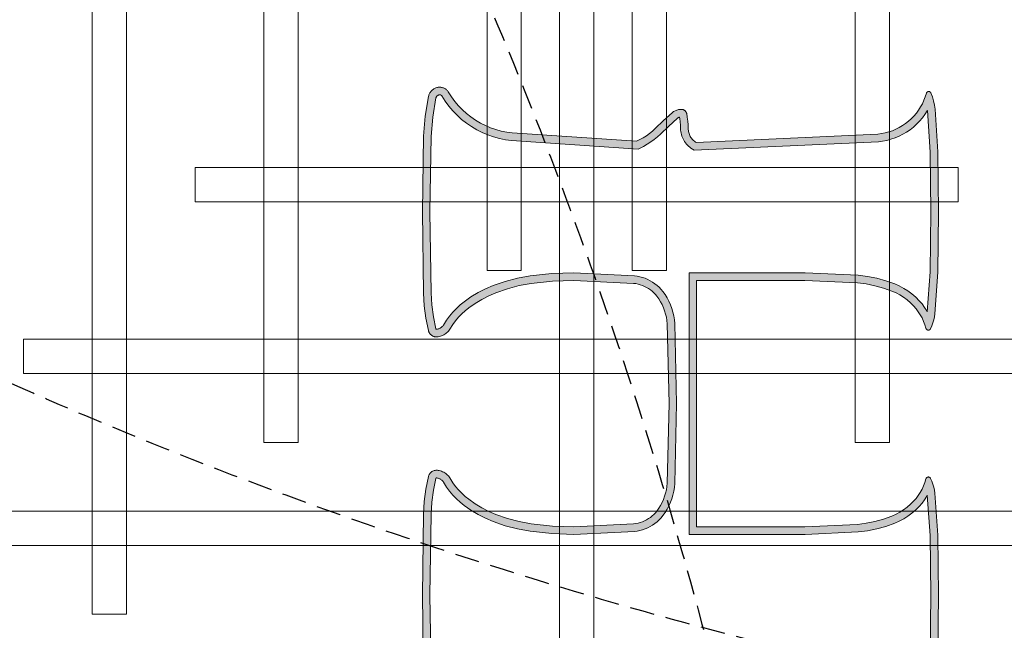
# Model space of a CAD drawing. Header units: millimetres. Extents: x -2073 to 35483, y -49920 to 11085.
# Tile 25 of 70: x 3227 to 3740, y -37822 to -37504. Entities that reach past the tile are written whole.
import ezdxf

# ---------------------------------------------------------------- set-up
doc = ezdxf.new("R2010")
doc.units = ezdxf.units.MM
doc.linetypes.add('DASHED', pattern=[19.05, 12.7, -6.35])
doc.linetypes.add('HIDDEN', pattern=[0.375, 0.25, -0.125])
doc.layers.add('Ceiling', color=14, linetype='Continuous', lineweight=9)
doc.layers.add('E Celing Lighting', color=5, linetype='DASHED', lineweight=5)
for name, color, linetype, true_color in [('FIRE-SPKLR-EQP-MPA-12SM-C', 2, 'HIDDEN', 0xffff00), ('RCP LAYOUT', 9, 'Continuous', 0x808080), ('UPRIGHT SPRINKLER EQP', 1, 'Continuous', 0xff0000)]:
    doc.layers.add(name, color=color, linetype=linetype, true_color=true_color)
doc.layers.add('PENDENT SPRINKLER', color=7, linetype='Continuous')

# ---------------------------------------------------------------- blocks, each defined once
blk = doc.blocks.new('SPKLR-EQP-PENDENT-68C')
at = {"layer": 'FIRE-SPKLR-EQP-MPA-12SM-C'}
blk.add_circle((0, 0), 2450, dxfattribs=at)
blk = doc.blocks.new('UPRIGHT SPRINKLER')
at = {"layer": 'FIRE-SPKLR-EQP-MPA-12SM-C', "linetype": 'DASHED'}
blk.add_circle((0, 0), 2450, dxfattribs=at)
blk = doc.blocks.new('kuaryfjeh')
at = {"ltscale": 0.25, "true_color": 0x808080}
h = blk.add_hatch(color=8, dxfattribs=at)
h.dxf.hatch_style = 1
h.paths.add_polyline_path([(-75.704, -6.182), (-75.708, -6.18), (-75.711, -6.179), (-76.074, -6.114), (-76.443, -6.085), (-77.981, -6.063), (-79.571, -6.084), (-79.809, -6.099), (-80.044, -6.13), (-80.277, -6.178), (-80.279, -6.179), (-80.281, -6.18), (-80.283, -6.181), (-80.284, -6.183), (-80.285, -6.184), (-80.286, -6.186), (-80.287, -6.189), (-80.288, -6.191), (-80.288, -6.193), (-80.288, -6.196), (-80.285, -6.21), (-80.282, -6.223), (-80.277, -6.236), (-80.272, -6.249), (-80.266, -6.261), (-80.259, -6.272), (-80.251, -6.283), (-80.243, -6.294), (-80.234, -6.304), (-80.225, -6.313), (-80.214, -6.322), (-80.204, -6.33), (-80.108, -6.39), (-80.027, -6.449), (-79.95, -6.514), (-79.877, -6.583), (-79.809, -6.657), (-79.746, -6.735), (-79.652, -6.869), (-79.568, -7.009), (-79.493, -7.155), (-79.429, -7.305), (-79.347, -7.543), (-79.283, -7.786), (-79.238, -8.033), (-79.192, -8.462), (-79.176, -8.894), (-79.235, -10.084), (-79.243, -10.139), (-79.253, -10.193), (-79.268, -10.246), (-79.286, -10.298), (-79.307, -10.348), (-79.332, -10.397), (-79.36, -10.444), (-79.392, -10.489), (-79.426, -10.532), (-79.463, -10.572), (-79.503, -10.61), (-79.545, -10.645), (-79.606, -10.689), (-79.671, -10.729), (-79.738, -10.765), (-79.807, -10.796), (-79.878, -10.822), (-79.951, -10.844), (-80.025, -10.86), (-80.1, -10.872), (-80.175, -10.878), (-81.748, -10.916), (-83.322, -10.878), (-83.397, -10.872), (-83.472, -10.86), (-83.546, -10.844), (-83.619, -10.822), (-83.69, -10.796), (-83.759, -10.765), (-83.826, -10.729), (-83.89, -10.689), (-83.952, -10.645), (-83.994, -10.61), (-84.034, -10.572), (-84.071, -10.532), (-84.105, -10.489), (-84.136, -10.444), (-84.164, -10.397), (-84.189, -10.348), (-84.211, -10.298), (-84.229, -10.246), (-84.243, -10.193), (-84.254, -10.139), (-84.262, -10.084), (-84.32, -8.894), (-84.305, -8.462), (-84.259, -8.033), (-84.213, -7.786), (-84.15, -7.543), (-84.068, -7.305), (-84.003, -7.155), (-83.929, -7.009), (-83.844, -6.869), (-83.751, -6.735), (-83.688, -6.657), (-83.62, -6.583), (-83.547, -6.514), (-83.47, -6.449), (-83.389, -6.39), (-83.293, -6.33), (-83.282, -6.322), (-83.272, -6.313), (-83.263, -6.304), (-83.254, -6.294), (-83.245, -6.283), (-83.238, -6.272), (-83.231, -6.261), (-83.225, -6.249), (-83.219, -6.236), (-83.215, -6.223), (-83.211, -6.21), (-83.209, -6.197), (-83.209, -6.194), (-83.209, -6.192), (-83.209, -6.19), (-83.21, -6.187), (-83.211, -6.185), (-83.212, -6.183), (-83.213, -6.182), (-83.215, -6.18), (-83.217, -6.179), (-83.218, -6.179), (-83.453, -6.13), (-83.688, -6.099), (-83.926, -6.084), (-85.516, -6.063), (-87.001, -6.086), (-87.381, -6.116), (-87.756, -6.18), (-87.76, -6.181), (-87.765, -6.183), (-87.77, -6.185), (-87.775, -6.187), (-87.78, -6.19), (-87.784, -6.193), (-87.789, -6.196), (-87.793, -6.2), (-87.797, -6.204), (-87.8, -6.208), (-87.804, -6.212), (-87.807, -6.217), (-87.809, -6.222), (-87.812, -6.227), (-87.814, -6.232), (-87.816, -6.237), (-87.817, -6.243), (-87.818, -6.246), (-87.818, -6.25), (-87.818, -6.253), (-87.818, -6.257), (-87.818, -6.26), (-87.818, -6.264), (-87.817, -6.267), (-87.816, -6.271), (-87.815, -6.274), (-87.813, -6.277), (-87.812, -6.28), (-87.81, -6.283), (-87.808, -6.286), (-87.806, -6.289), (-87.803, -6.291), (-87.801, -6.294), (-87.798, -6.296), (-87.796, -6.298), (-87.692, -6.364), (-87.595, -6.435), (-87.503, -6.512), (-87.417, -6.596), (-87.336, -6.685), (-87.262, -6.779), (-87.194, -6.878), (-87.133, -6.982), (-87.079, -7.089), (-87.032, -7.2), (-86.992, -7.314), (-86.96, -7.43), (-86.936, -7.548), (-86.92, -7.667), (-86.752, -10.158), (-86.805, -10.264), (-86.846, -10.337), (-86.891, -10.406), (-86.94, -10.473), (-86.993, -10.537), (-87.047, -10.595), (-87.204, -10.759), (-87.353, -10.926), (-87.358, -10.933), (-87.363, -10.94), (-87.367, -10.946), (-87.371, -10.953), (-87.374, -10.961), (-87.377, -10.968), (-87.378, -10.973), (-87.353, -10.978), (-87.287, -10.986), (-87.222, -10.992), (-87.152, -10.993), (-87.126, -10.994), (-87.096, -10.997), (-87.066, -11.002), (-87.036, -11.009), (-87.007, -11.018), (-86.979, -11.028), (-86.951, -11.041), (-86.925, -11.055), (-86.899, -11.071), (-86.874, -11.089), (-86.851, -11.108), (-86.829, -11.129), (-86.808, -11.151), (-86.788, -11.174), (-86.771, -11.198), (-86.732, -11.26), (-86.897, -14.884), (-86.907, -14.969), (-86.923, -15.052), (-86.945, -15.133), (-86.972, -15.213), (-87.005, -15.291), (-87.042, -15.366), (-87.085, -15.439), (-87.132, -15.508), (-87.184, -15.575), (-87.24, -15.637), (-87.3, -15.696), (-87.365, -15.75), (-87.432, -15.8), (-87.503, -15.845), (-87.511, -15.85), (-86.693, -15.903), (-85.516, -15.919), (-84.341, -15.902), (-83.552, -15.848), (-83.571, -15.838), (-83.64, -15.793), (-83.707, -15.744), (-83.77, -15.689), (-83.839, -15.62), (-83.903, -15.546), (-83.962, -15.467), (-84.014, -15.384), (-84.06, -15.297), (-84.1, -15.207), (-84.162, -15.032), (-84.211, -14.853), (-84.248, -14.671), (-84.272, -14.486), (-84.32, -13.444), (-84.32, -11.159), (-79.176, -11.159), (-79.176, -13.444), (-79.225, -14.486), (-79.249, -14.671), (-79.285, -14.853), (-79.335, -15.032), (-79.397, -15.207), (-79.437, -15.297), (-79.483, -15.384), (-79.535, -15.467), (-79.594, -15.546), (-79.658, -15.62), (-79.727, -15.689), (-79.79, -15.744), (-79.856, -15.793), (-79.926, -15.838), (-79.945, -15.848), (-79.156, -15.902), (-77.981, -15.919), (-76.805, -15.903), (-76.005, -15.849), (-76.024, -15.839), (-76.097, -15.793), (-76.166, -15.742), (-76.232, -15.687), (-76.294, -15.627), (-76.351, -15.564), (-76.405, -15.496), (-76.453, -15.425), (-76.497, -15.351), (-76.536, -15.275), (-76.57, -15.195), (-76.598, -15.114), (-76.621, -15.031), (-76.638, -14.946), (-76.65, -14.86), (-76.827, -11.304), (-76.827, -11.251), (-76.793, -11.198), (-76.775, -11.174), (-76.756, -11.15), (-76.735, -11.128), (-76.713, -11.108), (-76.69, -11.089), (-76.665, -11.071), (-76.639, -11.055), (-76.612, -11.041), (-76.585, -11.028), (-76.556, -11.018), (-76.527, -11.009), (-76.498, -11.002), (-76.468, -10.997), (-76.438, -10.994), (-76.412, -10.993), (-76.342, -10.992), (-76.276, -10.986), (-76.211, -10.978), (-76.186, -10.973), (-76.187, -10.968), (-76.19, -10.961), (-76.193, -10.953), (-76.197, -10.946), (-76.201, -10.939), (-76.206, -10.933), (-76.211, -10.926), (-76.359, -10.759), (-76.517, -10.595), (-76.57, -10.538), (-76.622, -10.475), (-76.67, -10.41), (-76.715, -10.342), (-76.755, -10.271), (-76.808, -10.165), (-76.633, -7.713), (-76.616, -7.591), (-76.591, -7.47), (-76.558, -7.352), (-76.517, -7.236), (-76.469, -7.123), (-76.413, -7.013), (-76.35, -6.908), (-76.28, -6.807), (-76.204, -6.711), (-76.121, -6.62), (-76.033, -6.535), (-75.939, -6.456), (-75.84, -6.384), (-75.731, -6.314), (-75.725, -6.31), (-75.719, -6.305), (-75.714, -6.3), (-75.709, -6.295), (-75.704, -6.289), (-75.7, -6.283), (-75.696, -6.276), (-75.692, -6.27), (-75.689, -6.263), (-75.687, -6.256), (-75.685, -6.249), (-75.683, -6.241), (-75.682, -6.234), (-75.682, -6.226), (-75.681, -6.217), (-75.682, -6.212), (-75.683, -6.206), (-75.685, -6.201), (-75.688, -6.196), (-75.691, -6.192), (-75.695, -6.188), (-75.699, -6.185)], flags=16)
h.paths.add_polyline_path([(-75.882, -15.745), (-75.813, -15.777), (-75.742, -15.803), (-75.667, -15.826), (-75.664, -15.827), (-75.661, -15.829), (-75.658, -15.83), (-75.656, -15.832), (-75.653, -15.834), (-75.651, -15.836), (-75.648, -15.838), (-75.646, -15.84), (-75.644, -15.843), (-75.642, -15.845), (-75.641, -15.848), (-75.639, -15.851), (-75.638, -15.854), (-75.637, -15.857), (-75.636, -15.86), (-75.635, -15.863), (-75.635, -15.866), (-75.635, -15.87), (-75.635, -15.873), (-75.635, -15.876), (-75.635, -15.879), (-75.636, -15.882), (-75.636, -15.885), (-75.638, -15.888), (-75.639, -15.891), (-75.64, -15.894), (-75.642, -15.897), (-75.643, -15.9), (-75.645, -15.902), (-75.648, -15.905), (-75.65, -15.907), (-75.652, -15.909), (-75.655, -15.911), (-75.657, -15.913), (-75.66, -15.914), (-75.663, -15.916), (-75.737, -15.945), (-75.813, -15.968), (-75.891, -15.986), (-75.97, -15.997), (-76.799, -16.053), (-77.981, -16.069), (-79.162, -16.052), (-79.985, -15.996), (-80.045, -15.987), (-80.105, -15.975), (-80.164, -15.958), (-80.221, -15.937), (-80.277, -15.913), (-80.28, -15.911), (-80.283, -15.909), (-80.285, -15.908), (-80.288, -15.905), (-80.29, -15.903), (-80.292, -15.901), (-80.294, -15.898), (-80.296, -15.896), (-80.298, -15.893), (-80.299, -15.89), (-80.301, -15.887), (-80.302, -15.884), (-80.303, -15.881), (-80.304, -15.878), (-80.304, -15.875), (-80.305, -15.872), (-80.305, -15.868), (-80.305, -15.865), (-80.304, -15.862), (-80.304, -15.859), (-80.303, -15.856), (-80.302, -15.852), (-80.301, -15.849), (-80.3, -15.847), (-80.298, -15.844), (-80.296, -15.841), (-80.295, -15.838), (-80.293, -15.836), (-80.29, -15.833), (-80.288, -15.831), (-80.286, -15.829), (-80.283, -15.827), (-80.28, -15.826), (-80.277, -15.824), (-80.274, -15.823), (-80.271, -15.822), (-80.268, -15.821), (-80.199, -15.8), (-80.132, -15.774), (-80.066, -15.744), (-80.003, -15.709), (-79.942, -15.67), (-79.884, -15.627), (-79.829, -15.579), (-79.768, -15.518), (-79.711, -15.452), (-79.659, -15.382), (-79.613, -15.309), (-79.572, -15.232), (-79.537, -15.152), (-79.478, -14.987), (-79.431, -14.818), (-79.397, -14.647), (-79.374, -14.473), (-79.326, -13.441), (-79.326, -11.309), (-84.17, -11.309), (-84.17, -13.441), (-84.122, -14.473), (-84.1, -14.647), (-84.065, -14.818), (-84.019, -14.987), (-83.96, -15.152), (-83.925, -15.232), (-83.884, -15.309), (-83.838, -15.382), (-83.786, -15.452), (-83.729, -15.518), (-83.668, -15.579), (-83.613, -15.627), (-83.555, -15.67), (-83.494, -15.709), (-83.431, -15.744), (-83.365, -15.774), (-83.298, -15.8), (-83.228, -15.821), (-83.225, -15.822), (-83.222, -15.823), (-83.219, -15.824), (-83.217, -15.826), (-83.214, -15.827), (-83.211, -15.829), (-83.209, -15.831), (-83.206, -15.833), (-83.204, -15.836), (-83.202, -15.838), (-83.2, -15.841), (-83.199, -15.844), (-83.197, -15.847), (-83.196, -15.849), (-83.195, -15.852), (-83.194, -15.856), (-83.193, -15.859), (-83.192, -15.862), (-83.192, -15.865), (-83.192, -15.868), (-83.192, -15.872), (-83.192, -15.875), (-83.193, -15.878), (-83.194, -15.881), (-83.195, -15.884), (-83.196, -15.887), (-83.197, -15.89), (-83.199, -15.893), (-83.2, -15.896), (-83.202, -15.898), (-83.204, -15.901), (-83.207, -15.903), (-83.209, -15.905), (-83.212, -15.908), (-83.214, -15.909), (-83.217, -15.911), (-83.22, -15.913), (-83.276, -15.937), (-83.333, -15.958), (-83.392, -15.975), (-83.451, -15.987), (-83.512, -15.996), (-84.335, -16.052), (-85.516, -16.069), (-86.699, -16.053), (-87.534, -15.999), (-87.616, -15.987), (-87.698, -15.97), (-87.778, -15.947), (-87.856, -15.919), (-87.859, -15.917), (-87.861, -15.916), (-87.864, -15.914), (-87.866, -15.913), (-87.869, -15.911), (-87.871, -15.909), (-87.873, -15.906), (-87.875, -15.904), (-87.877, -15.902), (-87.879, -15.899), (-87.88, -15.896), (-87.881, -15.893), (-87.882, -15.891), (-87.883, -15.888), (-87.884, -15.885), (-87.885, -15.882), (-87.885, -15.878), (-87.885, -15.875), (-87.885, -15.872), (-87.885, -15.869), (-87.884, -15.866), (-87.883, -15.863), (-87.883, -15.86), (-87.882, -15.857), (-87.88, -15.855), (-87.879, -15.852), (-87.877, -15.849), (-87.875, -15.847), (-87.873, -15.844), (-87.871, -15.842), (-87.869, -15.84), (-87.867, -15.838), (-87.864, -15.836), (-87.862, -15.835), (-87.859, -15.833), (-87.856, -15.832), (-87.853, -15.831), (-87.78, -15.808), (-87.711, -15.782), (-87.644, -15.751), (-87.579, -15.716), (-87.517, -15.676), (-87.458, -15.633), (-87.401, -15.585), (-87.348, -15.533), (-87.299, -15.478), (-87.253, -15.42), (-87.212, -15.359), (-87.174, -15.295), (-87.141, -15.228), (-87.113, -15.16), (-87.089, -15.09), (-87.07, -15.018), (-87.055, -14.945), (-87.046, -14.871), (-86.884, -11.3), (-86.895, -11.283), (-86.907, -11.266), (-86.92, -11.25), (-86.934, -11.235), (-86.949, -11.221), (-86.965, -11.208), (-86.982, -11.196), (-87, -11.185), (-87.018, -11.176), (-87.036, -11.167), (-87.056, -11.16), (-87.075, -11.154), (-87.095, -11.149), (-87.115, -11.146), (-87.136, -11.144), (-87.156, -11.143), (-87.23, -11.141), (-87.303, -11.136), (-87.376, -11.126), (-87.448, -11.113), (-87.455, -11.111), (-87.462, -11.109), (-87.468, -11.107), (-87.474, -11.104), (-87.48, -11.1), (-87.486, -11.097), (-87.492, -11.092), (-87.497, -11.088), (-87.502, -11.083), (-87.507, -11.078), (-87.511, -11.073), (-87.515, -11.067), (-87.519, -11.061), (-87.522, -11.055), (-87.525, -11.049), (-87.527, -11.042), (-87.529, -11.035), (-87.531, -11.028), (-87.532, -11.022), (-87.533, -11.015), (-87.533, -11.008), (-87.532, -10.99), (-87.531, -10.972), (-87.528, -10.955), (-87.524, -10.938), (-87.519, -10.921), (-87.513, -10.904), (-87.506, -10.888), (-87.497, -10.872), (-87.488, -10.857), (-87.478, -10.843), (-87.467, -10.829), (-87.315, -10.658), (-87.156, -10.492), (-87.106, -10.438), (-87.058, -10.381), (-87.014, -10.321), (-86.974, -10.259), (-86.937, -10.194), (-86.905, -10.128), (-87.069, -7.682), (-87.084, -7.573), (-87.106, -7.464), (-87.135, -7.358), (-87.172, -7.254), (-87.215, -7.152), (-87.264, -7.054), (-87.321, -6.959), (-87.383, -6.868), (-87.451, -6.782), (-87.525, -6.7), (-87.604, -6.624), (-87.688, -6.553), (-87.776, -6.488), (-87.88, -6.422), (-87.891, -6.414), (-87.901, -6.405), (-87.911, -6.396), (-87.92, -6.386), (-87.928, -6.376), (-87.936, -6.365), (-87.943, -6.353), (-87.949, -6.341), (-87.954, -6.329), (-87.959, -6.316), (-87.962, -6.304), (-87.965, -6.29), (-87.967, -6.277), (-87.968, -6.264), (-87.968, -6.25), (-87.968, -6.237), (-87.966, -6.224), (-87.964, -6.21), (-87.96, -6.195), (-87.955, -6.181), (-87.949, -6.166), (-87.942, -6.152), (-87.935, -6.139), (-87.926, -6.126), (-87.917, -6.113), (-87.906, -6.101), (-87.896, -6.09), (-87.884, -6.08), (-87.872, -6.071), (-87.859, -6.062), (-87.845, -6.055), (-87.831, -6.048), (-87.817, -6.042), (-87.802, -6.037), (-87.787, -6.033), (-87.4, -5.967), (-87.008, -5.936), (-85.516, -5.913), (-83.92, -5.934), (-83.673, -5.95), (-83.428, -5.982), (-83.185, -6.032), (-83.174, -6.035), (-83.164, -6.039), (-83.153, -6.043), (-83.143, -6.049), (-83.134, -6.054), (-83.124, -6.061), (-83.116, -6.068), (-83.107, -6.076), (-83.1, -6.084), (-83.092, -6.093), (-83.086, -6.102), (-83.08, -6.112), (-83.075, -6.122), (-83.07, -6.132), (-83.066, -6.143), (-83.063, -6.154), (-83.061, -6.165), (-83.059, -6.176), (-83.059, -6.187), (-83.059, -6.199), (-83.059, -6.21), (-83.061, -6.221), (-83.065, -6.245), (-83.072, -6.267), (-83.079, -6.29), (-83.088, -6.311), (-83.099, -6.333), (-83.111, -6.353), (-83.124, -6.372), (-83.139, -6.391), (-83.155, -6.408), (-83.172, -6.425), (-83.19, -6.44), (-83.209, -6.454), (-83.305, -6.515), (-83.378, -6.568), (-83.447, -6.626), (-83.513, -6.688), (-83.574, -6.755), (-83.631, -6.825), (-83.718, -6.951), (-83.797, -7.082), (-83.867, -7.218), (-83.928, -7.359), (-84.006, -7.586), (-84.067, -7.818), (-84.11, -8.055), (-84.155, -8.473), (-84.17, -8.893), (-84.112, -10.07), (-84.106, -10.114), (-84.097, -10.158), (-84.085, -10.201), (-84.071, -10.243), (-84.053, -10.285), (-84.033, -10.324), (-84.01, -10.363), (-83.985, -10.399), (-83.957, -10.434), (-83.927, -10.467), (-83.894, -10.498), (-83.86, -10.526), (-83.807, -10.565), (-83.751, -10.599), (-83.693, -10.63), (-83.633, -10.657), (-83.571, -10.68), (-83.508, -10.699), (-83.444, -10.713), (-83.379, -10.723), (-83.314, -10.728), (-81.748, -10.766), (-80.183, -10.728), (-80.117, -10.723), (-80.052, -10.713), (-79.988, -10.699), (-79.925, -10.68), (-79.864, -10.657), (-79.804, -10.63), (-79.746, -10.599), (-79.69, -10.565), (-79.636, -10.526), (-79.602, -10.498), (-79.57, -10.467), (-79.54, -10.434), (-79.512, -10.399), (-79.487, -10.363), (-79.464, -10.324), (-79.443, -10.285), (-79.426, -10.243), (-79.411, -10.201), (-79.399, -10.158), (-79.391, -10.114), (-79.385, -10.07), (-79.326, -8.893), (-79.341, -8.473), (-79.387, -8.055), (-79.43, -7.818), (-79.491, -7.586), (-79.569, -7.359), (-79.629, -7.218), (-79.699, -7.082), (-79.778, -6.951), (-79.866, -6.825), (-79.923, -6.755), (-79.984, -6.688), (-80.05, -6.626), (-80.119, -6.568), (-80.192, -6.515), (-80.288, -6.454), (-80.307, -6.44), (-80.325, -6.425), (-80.342, -6.408), (-80.358, -6.391), (-80.372, -6.372), (-80.386, -6.353), (-80.398, -6.333), (-80.408, -6.311), (-80.417, -6.29), (-80.425, -6.267), (-80.431, -6.245), (-80.436, -6.221), (-80.437, -6.21), (-80.438, -6.199), (-80.438, -6.187), (-80.437, -6.176), (-80.436, -6.165), (-80.433, -6.154), (-80.43, -6.143), (-80.426, -6.132), (-80.422, -6.122), (-80.417, -6.112), (-80.411, -6.102), (-80.404, -6.093), (-80.397, -6.084), (-80.389, -6.076), (-80.381, -6.068), (-80.372, -6.061), (-80.363, -6.054), (-80.354, -6.049), (-80.344, -6.043), (-80.333, -6.039), (-80.323, -6.035), (-80.312, -6.032), (-80.069, -5.982), (-79.824, -5.95), (-79.577, -5.934), (-77.981, -5.913), (-76.436, -5.935), (-76.055, -5.965), (-75.679, -6.033), (-75.667, -6.036), (-75.655, -6.04), (-75.643, -6.045), (-75.632, -6.05), (-75.621, -6.057), (-75.61, -6.064), (-75.6, -6.072), (-75.591, -6.08), (-75.582, -6.089), (-75.574, -6.099), (-75.566, -6.109), (-75.559, -6.12), (-75.553, -6.131), (-75.547, -6.142), (-75.543, -6.154), (-75.539, -6.166), (-75.536, -6.178), (-75.533, -6.191), (-75.532, -6.204), (-75.531, -6.216), (-75.532, -6.234), (-75.533, -6.251), (-75.536, -6.268), (-75.539, -6.285), (-75.544, -6.302), (-75.55, -6.318), (-75.557, -6.334), (-75.565, -6.35), (-75.574, -6.365), (-75.584, -6.379), (-75.595, -6.392), (-75.606, -6.405), (-75.619, -6.417), (-75.632, -6.428), (-75.646, -6.438), (-75.756, -6.508), (-75.846, -6.574), (-75.932, -6.647), (-76.013, -6.725), (-76.089, -6.808), (-76.159, -6.896), (-76.223, -6.989), (-76.281, -7.086), (-76.333, -7.187), (-76.377, -7.29), (-76.415, -7.397), (-76.445, -7.506), (-76.468, -7.617), (-76.484, -7.729), (-76.656, -10.135), (-76.623, -10.2), (-76.587, -10.263), (-76.547, -10.324), (-76.504, -10.383), (-76.457, -10.439), (-76.408, -10.492), (-76.249, -10.658), (-76.097, -10.829), (-76.086, -10.843), (-76.076, -10.857), (-76.066, -10.872), (-76.058, -10.888), (-76.051, -10.904), (-76.045, -10.921), (-76.04, -10.938), (-76.036, -10.955), (-76.033, -10.972), (-76.031, -10.99), (-76.031, -11.008), (-76.031, -11.015), (-76.032, -11.021), (-76.033, -11.028), (-76.034, -11.035), (-76.036, -11.042), (-76.039, -11.048), (-76.042, -11.055), (-76.045, -11.061), (-76.049, -11.067), (-76.053, -11.073), (-76.057, -11.078), (-76.062, -11.083), (-76.067, -11.088), (-76.072, -11.092), (-76.078, -11.096), (-76.083, -11.1), (-76.09, -11.104), (-76.096, -11.106), (-76.102, -11.109), (-76.109, -11.111), (-76.116, -11.113), (-76.188, -11.126), (-76.261, -11.136), (-76.334, -11.141), (-76.408, -11.143), (-76.428, -11.144), (-76.449, -11.146), (-76.469, -11.149), (-76.489, -11.154), (-76.508, -11.16), (-76.528, -11.167), (-76.546, -11.176), (-76.564, -11.185), (-76.582, -11.196), (-76.599, -11.208), (-76.614, -11.221), (-76.63, -11.235), (-76.644, -11.25), (-76.657, -11.266), (-76.669, -11.282), (-76.677, -11.295), (-76.677, -11.3), (-76.5, -14.846), (-76.49, -14.921), (-76.475, -14.996), (-76.455, -15.069), (-76.43, -15.141), (-76.4, -15.211), (-76.366, -15.279), (-76.327, -15.344), (-76.284, -15.407), (-76.237, -15.467), (-76.186, -15.523), (-76.131, -15.575), (-76.073, -15.624), (-76.012, -15.669), (-75.948, -15.709)])
at = {"layer": 'E Celing Lighting', "color": 8, "true_color": 0x808080}
for points in [[(-76.799, -16.053), (-77.981, -16.069), (-79.162, -16.052), (-79.985, -15.996), (-80.045, -15.987), (-80.105, -15.975), (-80.164, -15.958), (-80.221, -15.937), (-80.277, -15.913), (-80.28, -15.911), (-80.283, -15.909), (-80.285, -15.908), (-80.288, -15.905), (-80.29, -15.903), (-80.292, -15.901), (-80.294, -15.898), (-80.296, -15.896), (-80.298, -15.893), (-80.299, -15.89), (-80.301, -15.887), (-80.302, -15.884), (-80.303, -15.881), (-80.304, -15.878), (-80.304, -15.875), (-80.305, -15.872), (-80.305, -15.868), (-80.305, -15.865), (-80.304, -15.862), (-80.304, -15.859), (-80.303, -15.856), (-80.302, -15.852), (-80.301, -15.849), (-80.3, -15.847), (-80.298, -15.844), (-80.296, -15.841), (-80.295, -15.838), (-80.293, -15.836), (-80.29, -15.833), (-80.288, -15.831), (-80.286, -15.829), (-80.283, -15.827), (-80.28, -15.826), (-80.277, -15.824), (-80.274, -15.823), (-80.271, -15.822), (-80.268, -15.821), (-80.199, -15.8), (-80.132, -15.774), (-80.066, -15.744), (-80.003, -15.709), (-79.942, -15.67), (-79.884, -15.627), (-79.829, -15.579), (-79.768, -15.518), (-79.711, -15.452), (-79.659, -15.382), (-79.613, -15.309), (-79.572, -15.232), (-79.537, -15.152), (-79.478, -14.987), (-79.431, -14.818), (-79.397, -14.647), (-79.374, -14.473), (-79.326, -13.441), (-79.326, -11.309), (-84.17, -11.309), (-84.17, -13.441), (-84.122, -14.473), (-84.1, -14.647), (-84.065, -14.818), (-84.019, -14.987), (-83.96, -15.152), (-83.925, -15.232), (-83.884, -15.309), (-83.838, -15.382), (-83.786, -15.452), (-83.729, -15.518), (-83.668, -15.579), (-83.613, -15.627), (-83.555, -15.67), (-83.494, -15.709), (-83.431, -15.744), (-83.365, -15.774), (-83.298, -15.8), (-83.228, -15.821), (-83.225, -15.822), (-83.222, -15.823), (-83.219, -15.824), (-83.217, -15.826), (-83.214, -15.827), (-83.211, -15.829), (-83.209, -15.831), (-83.206, -15.833), (-83.204, -15.836), (-83.202, -15.838), (-83.2, -15.841), (-83.199, -15.844), (-83.197, -15.847), (-83.196, -15.849), (-83.195, -15.852), (-83.194, -15.856), (-83.193, -15.859), (-83.192, -15.862), (-83.192, -15.865), (-83.192, -15.868), (-83.192, -15.872), (-83.192, -15.875), (-83.193, -15.878), (-83.194, -15.881), (-83.195, -15.884), (-83.196, -15.887), (-83.197, -15.89), (-83.199, -15.893), (-83.2, -15.896), (-83.202, -15.898), (-83.204, -15.901), (-83.207, -15.903), (-83.209, -15.905), (-83.212, -15.908), (-83.214, -15.909), (-83.217, -15.911), (-83.22, -15.913), (-83.276, -15.937), (-83.333, -15.958), (-83.392, -15.975), (-83.451, -15.987), (-83.512, -15.996), (-84.335, -16.052), (-85.516, -16.069), (-86.699, -16.053), (-87.534, -15.999), (-87.616, -15.987), (-87.698, -15.97), (-87.778, -15.947), (-87.856, -15.919), (-87.859, -15.917), (-87.861, -15.916), (-87.864, -15.914), (-87.866, -15.913), (-87.869, -15.911), (-87.871, -15.909), (-87.873, -15.906), (-87.875, -15.904), (-87.877, -15.902), (-87.879, -15.899), (-87.88, -15.896), (-87.881, -15.893), (-87.882, -15.891), (-87.883, -15.888), (-87.884, -15.885), (-87.885, -15.882), (-87.885, -15.878), (-87.885, -15.875), (-87.885, -15.872), (-87.885, -15.869), (-87.884, -15.866), (-87.883, -15.863), (-87.883, -15.86), (-87.882, -15.857), (-87.88, -15.855), (-87.879, -15.852), (-87.877, -15.849), (-87.875, -15.847), (-87.873, -15.844), (-87.871, -15.842), (-87.869, -15.84), (-87.867, -15.838), (-87.864, -15.836), (-87.862, -15.835), (-87.859, -15.833), (-87.856, -15.832), (-87.853, -15.831), (-87.78, -15.808), (-87.711, -15.782), (-87.644, -15.751), (-87.579, -15.716), (-87.517, -15.676), (-87.458, -15.633), (-87.401, -15.585), (-87.348, -15.533), (-87.299, -15.478), (-87.253, -15.42), (-87.212, -15.359), (-87.174, -15.295), (-87.141, -15.228), (-87.113, -15.16), (-87.089, -15.09), (-87.07, -15.018), (-87.055, -14.945), (-87.046, -14.871), (-86.884, -11.3), (-86.895, -11.283), (-86.907, -11.266), (-86.92, -11.25), (-86.934, -11.235), (-86.949, -11.221), (-86.965, -11.208), (-86.982, -11.196), (-87, -11.185), (-87.018, -11.176), (-87.036, -11.167), (-87.056, -11.16), (-87.075, -11.154), (-87.095, -11.149), (-87.115, -11.146), (-87.136, -11.144), (-87.156, -11.143), (-87.23, -11.141), (-87.303, -11.136), (-87.376, -11.126), (-87.448, -11.113), (-87.455, -11.111), (-87.462, -11.109), (-87.468, -11.107), (-87.474, -11.104), (-87.48, -11.1), (-87.486, -11.097), (-87.492, -11.092), (-87.497, -11.088), (-87.502, -11.083), (-87.507, -11.078), (-87.511, -11.073), (-87.515, -11.067), (-87.519, -11.061), (-87.522, -11.055), (-87.525, -11.049), (-87.527, -11.042), (-87.529, -11.035), (-87.531, -11.028), (-87.532, -11.022), (-87.533, -11.015), (-87.533, -11.008), (-87.532, -10.99), (-87.531, -10.972), (-87.528, -10.955), (-87.524, -10.938), (-87.519, -10.921), (-87.513, -10.904), (-87.506, -10.888), (-87.497, -10.872), (-87.488, -10.857), (-87.478, -10.843), (-87.467, -10.829), (-87.315, -10.658), (-87.156, -10.492), (-87.106, -10.438), (-87.058, -10.381), (-87.014, -10.321), (-86.974, -10.259), (-86.937, -10.194), (-86.905, -10.128), (-87.069, -7.682), (-87.084, -7.573), (-87.106, -7.464), (-87.135, -7.358), (-87.172, -7.254), (-87.215, -7.152), (-87.264, -7.054), (-87.321, -6.959), (-87.383, -6.868), (-87.451, -6.782), (-87.525, -6.7), (-87.604, -6.624), (-87.688, -6.553), (-87.776, -6.488), (-87.88, -6.422), (-87.891, -6.414), (-87.901, -6.405), (-87.911, -6.396), (-87.92, -6.386), (-87.928, -6.376), (-87.936, -6.365), (-87.943, -6.353), (-87.949, -6.341), (-87.954, -6.329), (-87.959, -6.316), (-87.962, -6.304), (-87.965, -6.29), (-87.967, -6.277), (-87.968, -6.264), (-87.968, -6.25), (-87.968, -6.237), (-87.966, -6.224), (-87.964, -6.21), (-87.96, -6.195), (-87.955, -6.181), (-87.949, -6.166), (-87.942, -6.152), (-87.935, -6.139), (-87.926, -6.126), (-87.917, -6.113), (-87.906, -6.101), (-87.896, -6.09), (-87.884, -6.08), (-87.872, -6.071), (-87.859, -6.062), (-87.845, -6.055), (-87.831, -6.048), (-87.817, -6.042), (-87.802, -6.037), (-87.787, -6.033), (-87.4, -5.967), (-87.008, -5.936), (-85.516, -5.913), (-83.92, -5.934), (-83.673, -5.95), (-83.428, -5.982), (-83.185, -6.032), (-83.174, -6.035), (-83.164, -6.039), (-83.153, -6.043), (-83.143, -6.049), (-83.134, -6.054), (-83.124, -6.061), (-83.116, -6.068), (-83.107, -6.076), (-83.1, -6.084), (-83.092, -6.093), (-83.086, -6.102), (-83.08, -6.112), (-83.075, -6.122), (-83.07, -6.132), (-83.066, -6.143), (-83.063, -6.154), (-83.061, -6.165), (-83.059, -6.176), (-83.059, -6.187), (-83.059, -6.199), (-83.059, -6.21), (-83.061, -6.221), (-83.065, -6.245), (-83.072, -6.267), (-83.079, -6.29), (-83.088, -6.311), (-83.099, -6.333), (-83.111, -6.353), (-83.124, -6.372), (-83.139, -6.391), (-83.155, -6.408), (-83.172, -6.425), (-83.19, -6.44), (-83.209, -6.454), (-83.305, -6.515), (-83.378, -6.568), (-83.447, -6.626), (-83.513, -6.688), (-83.574, -6.755), (-83.631, -6.825), (-83.718, -6.951), (-83.797, -7.082), (-83.867, -7.218), (-83.928, -7.359), (-84.006, -7.586), (-84.067, -7.818), (-84.11, -8.055), (-84.155, -8.473), (-84.17, -8.893), (-84.112, -10.07), (-84.106, -10.114), (-84.097, -10.158), (-84.085, -10.201), (-84.071, -10.243), (-84.053, -10.285), (-84.033, -10.324), (-84.01, -10.363), (-83.985, -10.399), (-83.957, -10.434), (-83.927, -10.467), (-83.894, -10.498), (-83.86, -10.526), (-83.807, -10.565), (-83.751, -10.599), (-83.693, -10.63), (-83.633, -10.657), (-83.571, -10.68), (-83.508, -10.699), (-83.444, -10.713), (-83.379, -10.723), (-83.314, -10.728), (-81.748, -10.766), (-80.183, -10.728), (-80.117, -10.723), (-80.052, -10.713), (-79.988, -10.699), (-79.925, -10.68), (-79.864, -10.657), (-79.804, -10.63), (-79.746, -10.599), (-79.69, -10.565), (-79.636, -10.526), (-79.602, -10.498), (-79.57, -10.467), (-79.54, -10.434), (-79.512, -10.399), (-79.487, -10.363), (-79.464, -10.324), (-79.443, -10.285), (-79.426, -10.243), (-79.411, -10.201), (-79.399, -10.158), (-79.391, -10.114), (-79.385, -10.07), (-79.326, -8.893), (-79.341, -8.473), (-79.387, -8.055), (-79.43, -7.818), (-79.491, -7.586), (-79.569, -7.359), (-79.629, -7.218), (-79.699, -7.082), (-79.778, -6.951), (-79.866, -6.825), (-79.923, -6.755), (-79.984, -6.688), (-80.05, -6.626), (-80.119, -6.568), (-80.192, -6.515), (-80.288, -6.454), (-80.307, -6.44), (-80.325, -6.425), (-80.342, -6.408), (-80.358, -6.391), (-80.372, -6.372), (-80.386, -6.353), (-80.398, -6.333), (-80.408, -6.311), (-80.417, -6.29), (-80.425, -6.267), (-80.431, -6.245), (-80.436, -6.221), (-80.437, -6.21), (-80.438, -6.199), (-80.438, -6.187), (-80.437, -6.176), (-80.436, -6.165), (-80.433, -6.154), (-80.43, -6.143), (-80.426, -6.132), (-80.422, -6.122), (-80.417, -6.112), (-80.411, -6.102), (-80.404, -6.093), (-80.397, -6.084), (-80.389, -6.076), (-80.381, -6.068), (-80.372, -6.061), (-80.363, -6.054), (-80.354, -6.049), (-80.344, -6.043), (-80.333, -6.039), (-80.323, -6.035), (-80.312, -6.032), (-80.069, -5.982), (-79.824, -5.95), (-79.577, -5.934), (-77.981, -5.913), (-76.436, -5.935)], [(-76.443, -6.085), (-77.981, -6.063), (-79.571, -6.084), (-79.809, -6.099), (-80.044, -6.13), (-80.277, -6.178), (-80.279, -6.179), (-80.281, -6.18), (-80.283, -6.181), (-80.284, -6.183), (-80.285, -6.184), (-80.286, -6.186), (-80.287, -6.189), (-80.288, -6.191), (-80.288, -6.193), (-80.288, -6.196), (-80.285, -6.21), (-80.282, -6.223), (-80.277, -6.236), (-80.272, -6.249), (-80.266, -6.261), (-80.259, -6.272), (-80.251, -6.283), (-80.243, -6.294), (-80.234, -6.304), (-80.225, -6.313), (-80.214, -6.322), (-80.204, -6.33), (-80.108, -6.39), (-80.027, -6.449), (-79.95, -6.514), (-79.877, -6.583), (-79.809, -6.657), (-79.746, -6.735), (-79.652, -6.869), (-79.568, -7.009), (-79.493, -7.155), (-79.429, -7.305), (-79.347, -7.543), (-79.283, -7.786), (-79.238, -8.033), (-79.192, -8.462), (-79.176, -8.894), (-79.235, -10.084), (-79.243, -10.139), (-79.253, -10.193), (-79.268, -10.246), (-79.286, -10.298), (-79.307, -10.348), (-79.332, -10.397), (-79.36, -10.444), (-79.392, -10.489), (-79.426, -10.532), (-79.463, -10.572), (-79.503, -10.61), (-79.545, -10.645), (-79.606, -10.689), (-79.671, -10.729), (-79.738, -10.765), (-79.807, -10.796), (-79.878, -10.822), (-79.951, -10.844), (-80.025, -10.86), (-80.1, -10.872), (-80.175, -10.878), (-81.748, -10.916), (-83.322, -10.878), (-83.397, -10.872), (-83.472, -10.86), (-83.546, -10.844), (-83.619, -10.822), (-83.69, -10.796), (-83.759, -10.765), (-83.826, -10.729), (-83.89, -10.689), (-83.952, -10.645), (-83.994, -10.61), (-84.034, -10.572), (-84.071, -10.532), (-84.105, -10.489), (-84.136, -10.444), (-84.164, -10.397), (-84.189, -10.348), (-84.211, -10.298), (-84.229, -10.246), (-84.243, -10.193), (-84.254, -10.139), (-84.262, -10.084), (-84.32, -8.894), (-84.305, -8.462), (-84.259, -8.033), (-84.213, -7.786), (-84.15, -7.543), (-84.068, -7.305), (-84.003, -7.155), (-83.929, -7.009), (-83.844, -6.869), (-83.751, -6.735), (-83.688, -6.657), (-83.62, -6.583), (-83.547, -6.514), (-83.47, -6.449), (-83.389, -6.39), (-83.293, -6.33), (-83.282, -6.322), (-83.272, -6.313), (-83.263, -6.304), (-83.254, -6.294), (-83.245, -6.283), (-83.238, -6.272), (-83.231, -6.261), (-83.225, -6.249), (-83.219, -6.236), (-83.215, -6.223), (-83.211, -6.21), (-83.209, -6.197), (-83.209, -6.194), (-83.209, -6.192), (-83.209, -6.19), (-83.21, -6.187), (-83.211, -6.185), (-83.212, -6.183), (-83.213, -6.182), (-83.215, -6.18), (-83.217, -6.179), (-83.218, -6.179), (-83.453, -6.13), (-83.688, -6.099), (-83.926, -6.084), (-85.516, -6.063), (-87.001, -6.086), (-87.381, -6.116), (-87.756, -6.18), (-87.76, -6.181), (-87.765, -6.183), (-87.77, -6.185), (-87.775, -6.187), (-87.78, -6.19), (-87.784, -6.193), (-87.789, -6.196), (-87.793, -6.2), (-87.797, -6.204), (-87.8, -6.208), (-87.804, -6.212), (-87.807, -6.217), (-87.809, -6.222), (-87.812, -6.227), (-87.814, -6.232), (-87.816, -6.237), (-87.817, -6.243), (-87.818, -6.246), (-87.818, -6.25), (-87.818, -6.253), (-87.818, -6.257), (-87.818, -6.26), (-87.818, -6.264), (-87.817, -6.267), (-87.816, -6.271), (-87.815, -6.274), (-87.813, -6.277), (-87.812, -6.28), (-87.81, -6.283), (-87.808, -6.286), (-87.806, -6.289), (-87.803, -6.291), (-87.801, -6.294), (-87.798, -6.296), (-87.796, -6.298), (-87.692, -6.364), (-87.595, -6.435), (-87.503, -6.512), (-87.417, -6.596), (-87.336, -6.685), (-87.262, -6.779), (-87.194, -6.878), (-87.133, -6.982), (-87.079, -7.089), (-87.032, -7.2), (-86.992, -7.314), (-86.96, -7.43), (-86.936, -7.548), (-86.92, -7.667), (-86.752, -10.158), (-86.805, -10.264), (-86.846, -10.337), (-86.891, -10.406), (-86.94, -10.473), (-86.993, -10.537), (-87.047, -10.595), (-87.204, -10.759), (-87.353, -10.926), (-87.358, -10.933), (-87.363, -10.94), (-87.367, -10.946), (-87.371, -10.953), (-87.374, -10.961), (-87.377, -10.968), (-87.378, -10.973), (-87.353, -10.978), (-87.287, -10.986), (-87.222, -10.992), (-87.152, -10.993), (-87.126, -10.994), (-87.096, -10.997), (-87.066, -11.002), (-87.036, -11.009), (-87.007, -11.018), (-86.979, -11.028), (-86.951, -11.041), (-86.925, -11.055), (-86.899, -11.071), (-86.874, -11.089), (-86.851, -11.108), (-86.829, -11.129), (-86.808, -11.151), (-86.788, -11.174), (-86.771, -11.198), (-86.732, -11.26), (-86.897, -14.884), (-86.907, -14.969), (-86.923, -15.052), (-86.945, -15.133), (-86.972, -15.213), (-87.005, -15.291), (-87.042, -15.366), (-87.085, -15.439), (-87.132, -15.508), (-87.184, -15.575), (-87.24, -15.637), (-87.3, -15.696), (-87.365, -15.75), (-87.432, -15.8), (-87.503, -15.845), (-87.511, -15.85), (-86.693, -15.903), (-85.516, -15.919), (-84.341, -15.902), (-83.552, -15.848), (-83.571, -15.838), (-83.64, -15.793), (-83.707, -15.744), (-83.77, -15.689), (-83.839, -15.62), (-83.903, -15.546), (-83.962, -15.467), (-84.014, -15.384), (-84.06, -15.297), (-84.1, -15.207), (-84.162, -15.032), (-84.211, -14.853), (-84.248, -14.671), (-84.272, -14.486), (-84.32, -13.444), (-84.32, -11.159), (-79.176, -11.159), (-79.176, -13.444), (-79.225, -14.486), (-79.249, -14.671), (-79.285, -14.853), (-79.335, -15.032), (-79.397, -15.207), (-79.437, -15.297), (-79.483, -15.384), (-79.535, -15.467), (-79.594, -15.546), (-79.658, -15.62), (-79.727, -15.689), (-79.79, -15.744), (-79.856, -15.793), (-79.926, -15.838), (-79.945, -15.848), (-79.156, -15.902), (-77.981, -15.919), (-76.805, -15.903)]]:
    blk.add_lwpolyline(points, dxfattribs=at)
blk = doc.blocks.new('ceiling inst 2')
at = {"layer": 'Ceiling', "color": 8, "lineweight": 0, "ltscale": 0.25, "true_color": 0x808080}
for points in [[(1722761.604, -79108.617), (1722762.308, -79108.617), (1722762.308, -79057.793), (1722761.604, -79057.793)], [(1722771.186, -79098.062), (1722771.889, -79098.062), (1722771.889, -79068.348), (1722771.186, -79068.348)], [(1722776.817, -79069.755), (1722776.817, -79070.459), (1722747.103, -79070.459), (1722747.103, -79069.755)], [(1722756.248, -79094.544), (1722755.545, -79094.544), (1722755.545, -79071.866), (1722756.248, -79071.866)], [(1722767.667, -79094.544), (1722768.371, -79094.544), (1722768.371, -79071.866), (1722767.667, -79071.866)], [(1722773.297, -79073.274), (1722773.297, -79073.977), (1722750.619, -79073.977), (1722750.619, -79073.274)], [(1722760.822, -79091.026), (1722760.118, -79091.026), (1722760.118, -79075.385), (1722760.822, -79075.385)], [(1722763.094, -79091.026), (1722763.797, -79091.026), (1722763.797, -79075.385), (1722763.094, -79075.385)], [(1722769.778, -79076.792), (1722769.778, -79077.496), (1722754.137, -79077.496), (1722754.137, -79076.792)]]:
    blk.add_lwpolyline(points, close=True, dxfattribs=at)
blk = doc.blocks.new('grid 2')
at = {"color": 8, "true_color": 0x808080, "rotation": 180}
blk.add_blockref('ceiling inst 2', (3444354.934, -157847.453), dxfattribs=at)
blk = doc.blocks.new('IRISH HOUSE-RCP LAYOUT')
at = {"xscale": 25.4, "yscale": 25.4, "zscale": 25.4}
blk.add_blockref('grid 2', (-43724944.67, 2003175.56), dxfattribs=at)
at = {"layer": 'E Celing Lighting', "color": 8, "true_color": 0x808080, "xscale": -26.46582335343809, "yscale": 26.46582335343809, "zscale": 26.46582335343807, "rotation": 90}
blk.add_blockref('kuaryfjeh', (3280.06, 132.29), dxfattribs=at)

msp = doc.modelspace()

# ---------------------------------------------------------------- block references
at = {"layer": 'PENDENT SPRINKLER'}
for p in [(3482.14, -35851.72), (3482.29, -38433.91)]:
    msp.add_blockref('SPKLR-EQP-PENDENT-68C', p, dxfattribs=at)
at = {"layer": 'RCP LAYOUT'}
msp.add_blockref('IRISH HOUSE-RCP LAYOUT', (0, -40000), dxfattribs=at)
at = {"layer": 'UPRIGHT SPRINKLER EQP'}
for p in [(1215.02, -35453.15), (4215.02, -35453.15), (1215.02, -38453.15), (4215.02, -38453.15)]:
    msp.add_blockref('UPRIGHT SPRINKLER', p, dxfattribs=at)

doc.saveas('drawing.dxf')
